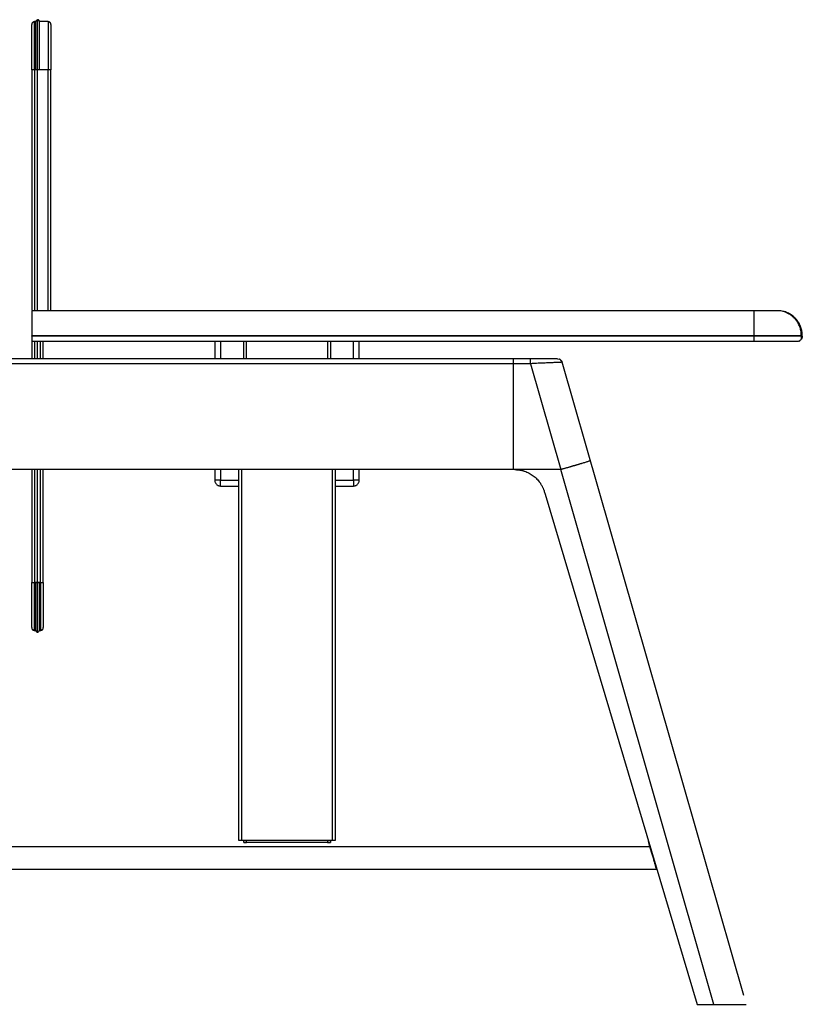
# Model space of a CAD drawing. Header units: millimetres. Extents: x 139 to 9262, y -3920 to 10232.
# Tile 6 of 10: x 952 to 1764, y 2697 to 3719. Entities that reach past the tile are written whole.
import ezdxf

# ---------------------------------------------------------------- set-up
doc = ezdxf.new("R2010")
doc.units = ezdxf.units.MM

msp = doc.modelspace()

# ---------------------------------------------------------------- linework, layer by layer
at = {"color": 7, "linetype": 'Continuous', "lineweight": 25}
for p, q in [((964.5, 3715.6), (964.3, 3715.2)), ((968, 3717.1), (967, 3717.1)), ((968, 3717.1), (968, 3717.1)), ((972, 3717.1), (972, 3717.1)), ((981, 3717.1), (972, 3717.1)), ((964, 3667.1), (964, 3417.5)), ((981, 3667.1), (967, 3667.1)), ((981, 3417.1), (981, 3667.1)), ((984, 3417.1), (984, 3667.1)), ((1714, 3417.1), (964.1, 3417.1)), ((1741.5, 3416.9), (1738, 3417.1)), ((964, 3384.8), (964, 3367.1)), ((964.1, 3390.6), (964.1, 3391.1)), ((1714, 3391.1), (964.1, 3391.1)), ((1714, 3390.6), (964.1, 3390.6)), ((1714, 3385.1), (964.1, 3385.1)), ((976, 3367.1), (976, 3385.1)), ((1154.1, 3385.1), (1154.1, 3367.1)), ((1184.1, 3367.1), (1184.1, 3385.1)), ((1274.1, 3385.1), (1274.1, 3367.1)), ((1304.1, 3367.1), (1304.1, 3385.1)), ((1714, 3390.6), (1714, 3391.1)), ((1760.6, 3385.5), (1761.4, 3386.1)), ((1764, 3390.6), (1764, 3391.1)), ((1481.9, 3367.1), (421.2, 3367.1)), ((1510, 3367.1), (1511.5, 3366.9)), ((1703.2, 2706.3), (1514.8, 3363.5)), ((1481.9, 3362.1), (421.2, 3362.1)), ((1464.1, 3252.1), (1464.1, 3362.1)), ((1481.9, 3362.1), (1513.4, 3252.2)), ((1464.1, 3252.1), (439.1, 3252.1)), ((964, 3252.1), (964, 3135.1)), ((976, 3135.1), (976, 3252.1)), ((1154.1, 3252.1), (1154.1, 3241.1)), ((1179.1, 2867.1), (1179.1, 3252.1)), ((1279.1, 3252.1), (1279.1, 2867.1)), ((1304.1, 3241.1), (1304.1, 3252.1)), ((1465.7, 3252.1), (1464.1, 3252.1)), ((1513.2, 3252.1), (1465.7, 3252.1)), ((1672.3, 2697.1), (1513.2, 3252.1)), ((1160.1, 3235.1), (1179.1, 3235.1)), ((1279.1, 3235.1), (1298.1, 3235.1)), ((1496.2, 3229.3), (1497, 3226.7)), ((1497, 3226.7), (1654.9, 2697.1)), ((967, 3135.1), (973, 3135.1)), ((967, 3085.1), (968.2, 3085.1)), ((972, 3085.1), (973, 3085.1)), ((1276.1, 2867.1), (1182.1, 2867.1)), ((1184.1, 2865.1), (1184.1, 2867.1)), ((1271.1, 2865.1), (1187.1, 2865.1)), ((1274.1, 2867.1), (1274.1, 2865.1)), ((1605.9, 2860.5), (1604.2, 2866.3)), ((297.4, 2861.1), (1605.7, 2861.1)), ((1612.9, 2837.1), (290.2, 2837.1)), ((1654.9, 2697.1), (1672.3, 2697.1))]:
    msp.add_line(p, q, dxfattribs=at)
at = {"color": 8, "linetype": 'Continuous', "lineweight": 25}
for p, q in [((967, 3667.1), (967, 3417.1)), ((970, 3417.1), (970, 3667.1)), ((967, 3385.1), (967, 3367.1)), ((970, 3367.1), (970, 3385.1)), ((973, 3367.1), (973, 3385.1)), ((1160.1, 3385.1), (1160.1, 3367.1)), ((1187.1, 3367.1), (1187.1, 3385.1)), ((1271.1, 3385.1), (1271.1, 3367.1)), ((1298.1, 3367.1), (1298.1, 3385.1)), ((967, 3252.1), (967, 3135.1)), ((970, 3135.1), (970, 3252.1)), ((973, 3135.1), (973, 3252.1)), ((1160.1, 3252.1), (1160.1, 3241.1)), ((1182.1, 2867.1), (1182.1, 3252.1)), ((1276.1, 3252.1), (1276.1, 2867.1)), ((1298.1, 3241.1), (1298.1, 3252.1)), ((1160.1, 3241.1), (1179.1, 3241.1)), ((1279.1, 3241.1), (1298.1, 3241.1)), ((1187.1, 2865.1), (1187.1, 2867.1)), ((1271.1, 2867.1), (1271.1, 2865.1))]:
    msp.add_line(p, q, dxfattribs=at)
at = {"color": 7, "linetype": 'Continuous', "lineweight": 25}
for points, knots in [([(967, 3717.1), (966.7, 3717.1), (966.3, 3717.1), (965.6, 3716.8), (965.2, 3716.6), (964.6, 3716), (964.4, 3715.6), (964.1, 3714.9), (964, 3714.5), (964, 3714.1)], [0, 0, 0, 0, 0.25, 0.25, 0.5, 0.5, 0.75, 0.75, 1, 1, 1, 1]), ([(964, 3667.1), (964, 3673.3), (964, 3679.4), (964, 3690.8), (964, 3701.2), (964, 3708.2), (964, 3712.9), (964, 3714.1), (964, 3714.1)], [0, 0, 0, 0, 0.25, 0.25, 0.5, 0.75, 0.75, 1, 1, 1, 1]), ([(967, 3716.2), (966.8, 3716.3), (966.2, 3716.6), (965.4, 3716.5), (964.7, 3716), (964.4, 3715.5), (964.3, 3715.2)], [0, 0, 0, 0, 0.250826, 0.502607, 0.753117, 1, 1, 1, 1]), ([(967, 3716.1), (967, 3716.3), (967, 3717), (967, 3717.1), (967, 3717.1)], [0, 0, 0, 0, 0.32943, 1, 1, 1, 1]), ([(970, 3718.9), (969.8, 3718.8), (969.3, 3718.7), (968.6, 3718), (968.1, 3717.2), (968.1, 3716.5), (968, 3716.2)], [0, 0, 0, 0, 0.249642, 0.503743, 0.7558945, 1, 1, 1, 1]), ([(968, 3716.2), (968, 3715.8), (968, 3715), (968, 3713.3), (968, 3711.6), (968, 3709.8), (968, 3708.3), (968, 3706.1), (968, 3702.8), (968, 3698), (968, 3692.4), (968, 3687.7), (968, 3683.9), (968, 3680.9), (968, 3677.1), (968, 3672.4), (968, 3669), (968, 3667.1)], [0, 0, 0, 0, 0.078776, 0.148236, 0.208384, 0.259215, 0.300724, 0.332911, 0.420972, 0.518027, 0.61615, 0.711948, 0.749235, 0.793489, 0.850038, 0.918877, 1, 1, 1, 1]), ([(970, 3718.9), (969.8, 3718.8), (969.3, 3718.7), (968.6, 3718), (968.2, 3717.5), (968.2, 3717.1), (968.2, 3717.1)], [0, 0, 0, 0, 0.328665, 0.663148, 0.995051, 1, 1, 1, 1]), ([(972, 3717.1), (972, 3717.4), (972, 3717.6), (971.8, 3718.1), (971.7, 3718.4), (971.3, 3718.8), (971, 3718.9), (970.5, 3719.1), (970.3, 3719.1), (970, 3719.1)], [0, 0, 0, 0, 0.25, 0.25, 0.5, 0.5, 0.75, 0.75, 1, 1, 1, 1]), ([(972, 3716.2), (972, 3716.5), (972, 3717.2), (971.5, 3718), (970.8, 3718.7), (970.3, 3718.8), (970, 3718.9)], [0, 0, 0, 0, 0.2441055, 0.496257, 0.750358, 1, 1, 1, 1]), ([(972, 3667.1), (972, 3669), (972, 3672.4), (972, 3677.1), (972, 3680.9), (972, 3683.9), (972, 3687.7), (972, 3692.4), (972, 3698), (972, 3702.8), (972, 3706.1), (972, 3708.3), (972, 3709.8), (972, 3711.6), (972, 3713.3), (972, 3715), (972, 3715.8), (972, 3716.2)], [0, 0, 0, 0, 0.081123, 0.149962, 0.206511, 0.250765, 0.288052, 0.38385, 0.481973, 0.579028, 0.667089, 0.699276, 0.740785, 0.791616, 0.851764, 0.921224, 1, 1, 1, 1]), ([(981, 3717.1), (981, 3717.1), (981, 3715.8), (981, 3710.8), (981, 3703.4), (981, 3692.3), (981, 3680.2), (981, 3673.7), (981, 3667.1)], [0, 0, 0, 0, 0.25, 0.25, 0.5, 0.75, 0.75, 1, 1, 1, 1]), ([(984, 3714.1), (984, 3714.5), (984, 3714.9), (983.7, 3715.6), (983.5, 3716), (982.9, 3716.6), (982.5, 3716.8), (981.8, 3717.1), (981.4, 3717.1), (981, 3717.1)], [0, 0, 0, 0, 0.25, 0.25, 0.5, 0.5, 0.75, 0.75, 1, 1, 1, 1]), ([(983.8, 3715.2), (983.7, 3715.5), (983.4, 3716), (982.7, 3716.5), (981.9, 3716.6), (981.3, 3716.3), (981, 3716.2)], [0, 0, 0, 0, 0.246883, 0.497393, 0.749174, 1, 1, 1, 1]), ([(984, 3714.1), (984, 3714.1), (984, 3712.9), (984, 3708.2), (984, 3701.2), (984, 3690.8), (984, 3679.4), (984, 3673.3), (984, 3667.1)], [0, 0, 0, 0, 0.25, 0.25, 0.5, 0.75, 0.75, 1, 1, 1, 1]), ([(967, 3667.1), (966.7, 3667.1), (966.3, 3667.1), (965.6, 3667.1), (965.2, 3667.1), (964.6, 3667.1), (964.4, 3667.1), (964.1, 3667.1), (964, 3667.1), (964, 3667.1)], [0, 0, 0, 0, 0.25, 0.25, 0.5, 0.5, 0.75, 0.75, 1, 1, 1, 1]), ([(984, 3667.1), (984, 3667.1), (984, 3667.1), (983.7, 3667.1), (983.5, 3667.1), (982.9, 3667.1), (982.5, 3667.1), (981.8, 3667.1), (981.4, 3667.1), (981, 3667.1)], [0, 0, 0, 0, 0.25, 0.25, 0.5, 0.5, 0.75, 0.75, 1, 1, 1, 1]), ([(964.1, 3417.1), (964.1, 3417.1), (964.1, 3417), (964.1, 3416.4), (964.1, 3416), (964.1, 3414.7), (964.1, 3413.9), (964.1, 3411.9), (964.1, 3410.8), (964.1, 3408.3), (964.1, 3406.9), (964.1, 3403.9), (964.1, 3402.3), (964.1, 3399.1), (964.1, 3397.5), (964.1, 3394.3), (964.1, 3392.7), (964.1, 3391.1)], [0, 0, 0, 0, 0.125, 0.125, 0.25, 0.25, 0.375, 0.375, 0.5, 0.5, 0.625, 0.625, 0.75, 0.75, 0.875, 0.875, 1, 1, 1, 1]), ([(1714, 3391.1), (1714, 3392.7), (1714, 3394.3), (1714, 3397.5), (1714, 3399.1), (1714, 3402.3), (1714, 3403.9), (1714, 3406.9), (1714, 3408.3), (1714, 3410.8), (1714, 3411.9), (1714, 3413.9), (1714, 3414.7), (1714, 3416), (1714, 3416.4), (1714, 3417), (1714, 3417.1), (1714, 3417.1)], [0, 0, 0, 0, 0.125, 0.125, 0.25, 0.25, 0.375, 0.375, 0.5, 0.5, 0.625, 0.625, 0.75, 0.75, 0.875, 0.875, 1, 1, 1, 1]), ([(1738, 3417.1), (1738.1, 3417.1), (1737.4, 3417.1), (1735, 3417.1), (1731.5, 3417.1), (1726.1, 3417.1), (1720.3, 3417.1), (1717.2, 3417.1), (1714, 3417.1)], [0, 0, 0, 0, 0.25, 0.25, 0.5, 0.75, 0.75, 1, 1, 1, 1]), ([(1763.1, 3391.1), (1763, 3392.6), (1762.9, 3395.4), (1761.8, 3399.5), (1760.3, 3403.1), (1758.4, 3406.3), (1756.4, 3408.8), (1754.3, 3410.8), (1752.4, 3412.4), (1750.6, 3413.5), (1749.1, 3414.3), (1747.4, 3415.2), (1745.3, 3416), (1742.9, 3416.7), (1741.3, 3416.9), (1740.4, 3417)], [0, 0, 0, 0, 0.1071743, 0.2110032, 0.3092408, 0.4000386, 0.4820427, 0.5543936, 0.616653, 0.6686969, 0.7106027, 0.7441142, 0.8150044, 0.900138, 1, 1, 1, 1]), ([(1764, 3391.1), (1764, 3392.6), (1763.8, 3395.5), (1762.7, 3399.8), (1760.8, 3404.1), (1758.1, 3408), (1754.6, 3411.4), (1750.7, 3414), (1747.1, 3415.7), (1744.7, 3416.2), (1743.8, 3416.4)], [0, 0, 0, 0, 0.121479, 0.249658, 0.383071, 0.5198, 0.657615, 0.79177, 0.922617, 1, 1, 1, 1]), ([(964.1, 3390.6), (964.1, 3390), (964.1, 3389.3), (964.1, 3388.3), (964.1, 3387.9), (964.1, 3387.3), (964.1, 3387), (964.1, 3386.5), (964.1, 3386.2), (964.1, 3385.8), (964.1, 3385.7), (964.1, 3385.3), (964.1, 3385.1), (964.1, 3385.1)], [0, 0, 0, 0, 0.25, 0.25, 0.375, 0.375, 0.5, 0.5, 0.625, 0.625, 0.75, 0.75, 1, 1, 1, 1]), ([(1274.1, 3385.1), (1274.1, 3385.1), (1274, 3385.1), (1273.7, 3385.1), (1273.5, 3385.1), (1272.9, 3385.1), (1272.5, 3385.1), (1271.8, 3385.1), (1271.4, 3385.1), (1271.1, 3385.1)], [0, 0, 0, 0, 0.25, 0.25, 0.5, 0.5, 0.75, 0.75, 1, 1, 1, 1]), ([(1764, 3390.6), (1764.1, 3390.6), (1762.8, 3390.6), (1757.7, 3390.6), (1750.3, 3390.6), (1739.2, 3390.6), (1727.1, 3390.6), (1720.6, 3390.6), (1714, 3390.6)], [0, 0, 0, 0, 0.25, 0.25, 0.5, 0.75, 0.75, 1, 1, 1, 1]), ([(1714, 3385.1), (1714, 3385.1), (1714, 3385.3), (1714, 3385.7), (1714, 3385.8), (1714, 3386.2), (1714, 3386.5), (1714, 3387), (1714, 3387.3), (1714, 3387.9), (1714, 3388.3), (1714, 3389.3), (1714, 3390), (1714, 3390.6)], [0, 0, 0, 0, 0.25, 0.25, 0.375, 0.375, 0.5, 0.5, 0.625, 0.625, 0.75, 0.75, 1, 1, 1, 1]), ([(1758.5, 3385.1), (1758.6, 3385.1), (1757.4, 3385.1), (1752.9, 3385.1), (1746.3, 3385.1), (1736.5, 3385.1), (1725.7, 3385.1), (1719.9, 3385.1), (1714, 3385.1)], [0, 0, 0, 0, 0.25, 0.25, 0.5, 0.75, 0.75, 1, 1, 1, 1]), ([(1764, 3390.6), (1764, 3390), (1763.9, 3389.3), (1763.5, 3388.3), (1763.4, 3387.9), (1762.9, 3387.3), (1762.7, 3387), (1762.2, 3386.5), (1761.9, 3386.2), (1761.2, 3385.8), (1760.9, 3385.7), (1759.9, 3385.3), (1759.2, 3385.1), (1758.5, 3385.1)], [0, 0, 0, 0, 0.25, 0.25, 0.375, 0.375, 0.5, 0.5, 0.625, 0.625, 0.75, 0.75, 1, 1, 1, 1]), ([(1760.6, 3385.5), (1761.1, 3385.8), (1762.1, 3386.3), (1763, 3387.6), (1763.4, 3389.1), (1763.2, 3390.1), (1763.1, 3390.6)], [0, 0, 0, 0, 0.246326, 0.498425, 0.751163, 1, 1, 1, 1]), ([(1764, 3391.1), (1764, 3391.1), (1763.9, 3391.1), (1763.3, 3391.1), (1763, 3391.1)], [0, 0, 0, 0, 0.614041, 1, 1, 1, 1]), ([(1464.1, 3362.1), (1464.1, 3362.7), (1464.1, 3363.4), (1464.1, 3364.3), (1464.1, 3364.6), (1464.1, 3365.2), (1464.1, 3365.4), (1464.1, 3365.9), (1464.1, 3366.1), (1464.1, 3366.5), (1464.1, 3366.7), (1464.1, 3367), (1464.1, 3367.1), (1464.1, 3367.1)], [0, 0, 0, 0, 0.25, 0.25, 0.375, 0.375, 0.5, 0.5, 0.625, 0.625, 0.75, 0.75, 1, 1, 1, 1]), ([(1464.1, 3362.1), (1464.1, 3362.7), (1464.1, 3363.4), (1464.1, 3364.3), (1464.1, 3364.6), (1464.1, 3365.2), (1464.1, 3365.4), (1464.1, 3365.9), (1464.1, 3366.1), (1464.1, 3366.5), (1464.1, 3366.7), (1464.1, 3367), (1464.1, 3367.1), (1464.1, 3367.1)], [0, 0, 0, 0, 0.25, 0.25, 0.375, 0.375, 0.5, 0.5, 0.625, 0.625, 0.75, 0.75, 1, 1, 1, 1]), ([(1481.9, 3362.1), (1481.9, 3362.7), (1481.9, 3363.4), (1481.9, 3364.3), (1481.9, 3364.6), (1481.9, 3365.2), (1481.9, 3365.4), (1481.9, 3365.9), (1481.9, 3366.1), (1481.9, 3366.5), (1481.9, 3366.7), (1481.9, 3367), (1481.9, 3367.1), (1481.9, 3367.1)], [0, 0, 0, 0, 0.25, 0.25, 0.375, 0.375, 0.5, 0.5, 0.625, 0.625, 0.75, 0.75, 1, 1, 1, 1]), ([(1510, 3367.1), (1510, 3367.1), (1509.2, 3367.1), (1506.3, 3367.1), (1504.2, 3367.1), (1498.9, 3367.1), (1495.8, 3367.1), (1489.1, 3367.1), (1485.5, 3367.1), (1481.9, 3367.1)], [0, 0, 0, 0, 0.25, 0.25, 0.5, 0.5, 0.75, 0.75, 1, 1, 1, 1]), ([(1514.1, 3363.5), (1514.1, 3363.9), (1514, 3364.6), (1513.5, 3365.6), (1512.6, 3366.4), (1511.9, 3366.7), (1511.5, 3366.9)], [0, 0, 0, 0, 0.2523, 0.505593, 0.756101, 1, 1, 1, 1]), ([(1512.8, 3366.2), (1513, 3366.1), (1513.6, 3365.8), (1514.3, 3364.8), (1514.6, 3363.9), (1514.8, 3363.5)], [0, 0, 0, 0, 0.1637998, 0.5928211, 1, 1, 1, 1]), ([(1514.8, 3363.5), (1514.8, 3363.5), (1514.8, 3363.5), (1514.1, 3363.5), (1514.1, 3363.5)], [0, 0, 0, 0, 0.998911, 1, 1, 1, 1]), ([(1544.1, 3261.3), (1544.1, 3261.3), (1544.1, 3261.3), (1544, 3261.3), (1543.8, 3261.2), (1543.2, 3261), (1542, 3260.6), (1540.4, 3260.1), (1538.7, 3259.6), (1537, 3259.1), (1535.5, 3258.6), (1534.3, 3258.3), (1533.4, 3258), (1532.4, 3257.7), (1531.5, 3257.4), (1530.5, 3257.1), (1529.5, 3256.8), (1528.4, 3256.5), (1527.4, 3256.2), (1526.3, 3255.9), (1525.3, 3255.6), (1524.2, 3255.3), (1523.1, 3255), (1522, 3254.7), (1520.9, 3254.3), (1519.8, 3254), (1518.7, 3253.7), (1517.7, 3253.4), (1516.6, 3253.1), (1515.5, 3252.8), (1514.5, 3252.5), (1513.8, 3252.3), (1513.4, 3252.2)], [0, 0, 0, 0, 0.0100251, 0.0388562, 0.0874578, 0.1572719, 0.2499091, 0.3203775, 0.3858726, 0.4458403, 0.4998975, 0.5250138, 0.5501106, 0.5751683, 0.6001678, 0.62509, 0.6499163, 0.6746285, 0.699209, 0.7236407, 0.747907, 0.7719923, 0.7958815, 0.8195604, 0.8430157, 0.8662348, 0.889206, 0.9119187, 0.934363, 0.9565298, 0.9784112, 1, 1, 1, 1]), ([(1465.7, 3252.1), (1465.9, 3252.1), (1466.3, 3252.1), (1466.8, 3252.1), (1467.4, 3252.1), (1468, 3252), (1468.5, 3252), (1469.1, 3251.9), (1469.7, 3251.9), (1470.2, 3251.8), (1470.8, 3251.7), (1471.3, 3251.6), (1471.9, 3251.5), (1472.5, 3251.4), (1473, 3251.3), (1473.6, 3251.1), (1474.1, 3251), (1474.6, 3250.8), (1475.2, 3250.6), (1476.4, 3250.3), (1478.1, 3249.6), (1480.4, 3248.5), (1482.7, 3247.2), (1484.8, 3245.8), (1486.7, 3244.2), (1488.6, 3242.4), (1490.3, 3240.5), (1491.5, 3238.8), (1492.4, 3237.5), (1493, 3236.5), (1493.6, 3235.5), (1494.1, 3234.5), (1494.6, 3233.5), (1495.1, 3232.5), (1495.5, 3231.4), (1495.9, 3230.4), (1496.1, 3229.6), (1496.2, 3229.3)], [0, 0, 0, 0, 0.013992, 0.027949, 0.041875, 0.055775, 0.069653, 0.083513, 0.09736, 0.111198, 0.125031, 0.138864, 0.152701, 0.166548, 0.180407, 0.194283, 0.208182, 0.222107, 0.236062, 0.250052, 0.312746, 0.375039, 0.437331, 0.500024, 0.562707, 0.624994, 0.687287, 0.749987, 0.777927, 0.805746, 0.833477, 0.861156, 0.888818, 0.916498, 0.944232, 0.972054, 1, 1, 1, 1]), ([(1513.4, 3252.2), (1513.4, 3252.2), (1513.4, 3252.2), (1513.3, 3252.2), (1513.3, 3252.1), (1513.3, 3252.1), (1513.2, 3252.1), (1513.2, 3252.1), (1513.2, 3252.1), (1513.2, 3252.1), (1513.2, 3252.1)], [0, 0, 0, 0, 0.2498766, 0.5012593, 0.7017791, 0.7769807, 0.8523301, 0.9275247, 0.981375, 1, 1, 1, 1]), ([(1154.1, 3241.1), (1154.1, 3240.8), (1154.1, 3240.4), (1154.2, 3239.7), (1154.3, 3239.3), (1154.6, 3238.6), (1154.8, 3238.2), (1155.3, 3237.5), (1155.5, 3237.2), (1156.1, 3236.6), (1156.4, 3236.3), (1157.1, 3235.9), (1157.5, 3235.7), (1158.2, 3235.4), (1158.6, 3235.3), (1159.3, 3235.2), (1159.7, 3235.1), (1160.1, 3235.1)], [0, 0, 0, 0, 0.125, 0.125, 0.25, 0.25, 0.375, 0.375, 0.5, 0.5, 0.625, 0.625, 0.75, 0.75, 0.875, 0.875, 1, 1, 1, 1]), ([(1160.1, 3241.1), (1159.7, 3241.1), (1159.3, 3241.1), (1158.6, 3241.1), (1158.2, 3241.1), (1157.5, 3241.1), (1157.1, 3241.1), (1156.4, 3241.1), (1156.1, 3241.1), (1155.5, 3241.1), (1155.3, 3241.1), (1154.8, 3241.1), (1154.6, 3241.1), (1154.3, 3241.1), (1154.2, 3241.1), (1154.1, 3241.1), (1154.1, 3241.1), (1154.1, 3241.1)], [0, 0, 0, 0, 0.125, 0.125, 0.25, 0.25, 0.375, 0.375, 0.5, 0.5, 0.625, 0.625, 0.75, 0.75, 0.875, 0.875, 1, 1, 1, 1]), ([(1160.1, 3235.1), (1160.1, 3235.1), (1160.1, 3235.2), (1160.1, 3235.3), (1160.1, 3235.4), (1160.1, 3235.7), (1160.1, 3235.9), (1160.1, 3236.3), (1160.1, 3236.6), (1160.1, 3237.2), (1160.1, 3237.5), (1160.1, 3238.2), (1160.1, 3238.6), (1160.1, 3239.3), (1160.1, 3239.7), (1160.1, 3240.4), (1160.1, 3240.8), (1160.1, 3241.1)], [0, 0, 0, 0, 0.125, 0.125, 0.25, 0.25, 0.375, 0.375, 0.5, 0.5, 0.625, 0.625, 0.75, 0.75, 0.875, 0.875, 1, 1, 1, 1]), ([(1304.1, 3241.1), (1304.1, 3241.1), (1304, 3241.1), (1303.9, 3241.1), (1303.8, 3241.1), (1303.5, 3241.1), (1303.3, 3241.1), (1302.9, 3241.1), (1302.6, 3241.1), (1302, 3241.1), (1301.7, 3241.1), (1301, 3241.1), (1300.6, 3241.1), (1299.9, 3241.1), (1299.5, 3241.1), (1298.8, 3241.1), (1298.4, 3241.1), (1298.1, 3241.1)], [0, 0, 0, 0, 0.125, 0.125, 0.25, 0.25, 0.375, 0.375, 0.5, 0.5, 0.625, 0.625, 0.75, 0.75, 0.875, 0.875, 1, 1, 1, 1]), ([(1298.1, 3235.1), (1298.4, 3235.1), (1298.8, 3235.2), (1299.5, 3235.3), (1299.9, 3235.4), (1300.6, 3235.7), (1301, 3235.9), (1301.7, 3236.3), (1302, 3236.6), (1302.6, 3237.2), (1302.9, 3237.5), (1303.3, 3238.2), (1303.5, 3238.6), (1303.8, 3239.3), (1303.9, 3239.7), (1304, 3240.4), (1304.1, 3240.8), (1304.1, 3241.1)], [0, 0, 0, 0, 0.125, 0.125, 0.25, 0.25, 0.375, 0.375, 0.5, 0.5, 0.625, 0.625, 0.75, 0.75, 0.875, 0.875, 1, 1, 1, 1]), ([(1298.1, 3241.1), (1298.1, 3240.8), (1298.1, 3240.4), (1298.1, 3239.7), (1298.1, 3239.3), (1298.1, 3238.6), (1298.1, 3238.2), (1298.1, 3237.5), (1298.1, 3237.2), (1298.1, 3236.6), (1298.1, 3236.3), (1298.1, 3235.9), (1298.1, 3235.7), (1298.1, 3235.4), (1298.1, 3235.3), (1298.1, 3235.2), (1298.1, 3235.1), (1298.1, 3235.1)], [0, 0, 0, 0, 0.125, 0.125, 0.25, 0.25, 0.375, 0.375, 0.5, 0.5, 0.625, 0.625, 0.75, 0.75, 0.875, 0.875, 1, 1, 1, 1]), ([(964, 3135.1), (964, 3135.1), (964.1, 3135.1), (964.4, 3135.1), (964.6, 3135.1), (965.2, 3135.1), (965.6, 3135.1), (966.3, 3135.1), (966.7, 3135.1), (967, 3135.1)], [0, 0, 0, 0, 0.25, 0.25, 0.5, 0.5, 0.75, 0.75, 1, 1, 1, 1]), ([(964, 3088.1), (964, 3088.1), (964, 3089.4), (964, 3094.1), (964, 3101), (964, 3111.5), (964, 3122.8), (964, 3129), (964, 3135.1)], [0, 0, 0, 0, 0.25, 0.25, 0.5, 0.75, 0.75, 1, 1, 1, 1]), ([(967, 3085.1), (967, 3085.1), (967, 3086.4), (967, 3091.5), (967, 3098.9), (967, 3110), (967, 3122.1), (967, 3128.6), (967, 3135.1)], [0, 0, 0, 0, 0.25, 0.25, 0.5, 0.75, 0.75, 1, 1, 1, 1]), ([(968, 3135.1), (968, 3133.3), (968, 3129.8), (968, 3125.2), (968, 3121.4), (968, 3118.4), (968, 3114.6), (968, 3109.9), (968, 3104.3), (968, 3099.5), (968, 3096.2), (968, 3094), (968, 3092.4), (968, 3090.7), (968, 3089), (968, 3087.3), (968, 3086.5), (968, 3086.1)], [0, 0, 0, 0, 0.081123, 0.149962, 0.206511, 0.250765, 0.288051, 0.383851, 0.481976, 0.57903, 0.667092, 0.699278, 0.740786, 0.791615, 0.851763, 0.921224, 1, 1, 1, 1]), ([(972, 3086.1), (972, 3086.5), (972, 3087.3), (972, 3089), (972, 3090.7), (972, 3092.4), (972, 3094), (972, 3096.2), (972, 3099.5), (972, 3104.3), (972, 3109.9), (972, 3114.6), (972, 3118.4), (972, 3121.4), (972, 3125.2), (972, 3129.8), (972, 3133.3), (972, 3135.1)], [0, 0, 0, 0, 0.078776, 0.148237, 0.208385, 0.259214, 0.300722, 0.332908, 0.42097, 0.518024, 0.616149, 0.711949, 0.749235, 0.793489, 0.850038, 0.918877, 1, 1, 1, 1]), ([(973, 3135.1), (973.4, 3135.1), (973.8, 3135.1), (974.5, 3135.1), (974.9, 3135.1), (975.5, 3135.1), (975.7, 3135.1), (976, 3135.1), (976, 3135.1), (976, 3135.1)], [0, 0, 0, 0, 0.25, 0.25, 0.5, 0.5, 0.75, 0.75, 1, 1, 1, 1]), ([(976, 3135.1), (976, 3129), (976, 3122.8), (976, 3111.5), (976, 3101), (976, 3094.1), (976, 3089.4), (976, 3088.1), (976, 3088.1)], [0, 0, 0, 0, 0.25, 0.25, 0.5, 0.75, 0.75, 1, 1, 1, 1]), ([(964, 3088.1), (964, 3087.8), (964.1, 3087.4), (964.4, 3086.7), (964.6, 3086.3), (965.2, 3085.7), (965.6, 3085.5), (966.3, 3085.2), (966.7, 3085.1), (967, 3085.1)], [0, 0, 0, 0, 0.25, 0.25, 0.5, 0.5, 0.75, 0.75, 1, 1, 1, 1]), ([(964.3, 3087), (964.4, 3086.8), (964.7, 3086.3), (965.4, 3085.8), (966.2, 3085.7), (966.8, 3086), (967, 3086.1)], [0, 0, 0, 0, 0.246883, 0.497393, 0.749174, 1, 1, 1, 1]), ([(964.3, 3087), (964.4, 3086.8), (964.5, 3086.4), (964.8, 3086.3), (964.8, 3086.2)], [0, 0, 0, 0, 0.866068, 1, 1, 1, 1]), ([(973, 3085.1), (973.4, 3085.1), (973.8, 3085.2), (974.5, 3085.5), (974.9, 3085.7), (975.5, 3086.3), (975.7, 3086.7), (976, 3087.4), (976, 3087.8), (976, 3088.1)], [0, 0, 0, 0, 0.25, 0.25, 0.5, 0.5, 0.75, 0.75, 1, 1, 1, 1]), ([(973, 3086.1), (973.3, 3086), (973.9, 3085.7), (974.7, 3085.8), (975.4, 3086.3), (975.7, 3086.8), (975.8, 3087)], [0, 0, 0, 0, 0.250826, 0.502607, 0.753117, 1, 1, 1, 1]), ([(968, 3086.1), (968.1, 3085.8), (968.1, 3085.1), (968.6, 3084.2), (969.3, 3083.6), (969.8, 3083.5), (970, 3083.4)], [0, 0, 0, 0, 0.244109, 0.496239, 0.75033, 1, 1, 1, 1]), ([(970, 3083.4), (970.3, 3083.5), (970.8, 3083.6), (971.5, 3084.2), (972, 3085.1), (972, 3085.8), (972, 3086.1)], [0, 0, 0, 0, 0.24967, 0.503761, 0.755891, 1, 1, 1, 1]), ([(973, 3086.2), (973, 3086), (973, 3085.3), (973, 3085.2), (973, 3085.1)], [0, 0, 0, 0, 0.32943, 1, 1, 1, 1]), ([(1182.1, 2867.1), (1181.7, 2867.1), (1181.3, 2867.1), (1180.6, 2867.1), (1180.2, 2867.1), (1179.6, 2867.1), (1179.4, 2867.1), (1179.1, 2867.1), (1179.1, 2867.1), (1179.1, 2867.1)], [0, 0, 0, 0, 0.25, 0.25, 0.5, 0.5, 0.75, 0.75, 1, 1, 1, 1]), ([(1187.1, 2865.1), (1186.7, 2865.1), (1186.3, 2865.1), (1185.6, 2865.1), (1185.2, 2865.1), (1184.6, 2865.1), (1184.4, 2865.1), (1184.1, 2865.1), (1184.1, 2865.1), (1184.1, 2865.1)], [0, 0, 0, 0, 0.25, 0.25, 0.5, 0.5, 0.75, 0.75, 1, 1, 1, 1]), ([(1184.1, 2865.1), (1184.1, 2865.1), (1184.1, 2865.1), (1184.4, 2865.1), (1184.6, 2865.1), (1185.2, 2865.1), (1185.6, 2865.1), (1186.3, 2865.1), (1186.7, 2865.1), (1187.1, 2865.1)], [0, 0, 0, 0, 0.25, 0.25, 0.5, 0.5, 0.75, 0.75, 1, 1, 1, 1]), ([(1274.1, 2865.1), (1274.1, 2865.1), (1274, 2865.1), (1273.7, 2865.1), (1273.5, 2865.1), (1272.9, 2865.1), (1272.5, 2865.1), (1271.8, 2865.1), (1271.4, 2865.1), (1271.1, 2865.1)], [0, 0, 0, 0, 0.25, 0.25, 0.5, 0.5, 0.75, 0.75, 1, 1, 1, 1]), ([(1271.1, 2865.1), (1271.4, 2865.1), (1271.8, 2865.1), (1272.5, 2865.1), (1272.9, 2865.1), (1273.5, 2865.1), (1273.7, 2865.1), (1274, 2865.1), (1274.1, 2865.1), (1274.1, 2865.1)], [0, 0, 0, 0, 0.25, 0.25, 0.5, 0.5, 0.75, 0.75, 1, 1, 1, 1]), ([(1279.1, 2867.1), (1279.1, 2867.1), (1279, 2867.1), (1278.7, 2867.1), (1278.5, 2867.1), (1277.9, 2867.1), (1277.5, 2867.1), (1276.8, 2867.1), (1276.4, 2867.1), (1276.1, 2867.1)], [0, 0, 0, 0, 0.25, 0.25, 0.5, 0.5, 0.75, 0.75, 1, 1, 1, 1]), ([(1612.9, 2837), (1612.9, 2837), (1612.9, 2837.1), (1612.7, 2837.6), (1612.6, 2838), (1612.3, 2839.2), (1612, 2839.9), (1611.5, 2841.7), (1611.2, 2842.7), (1610.5, 2845), (1610.2, 2846.3), (1609.3, 2849), (1608.9, 2850.4), (1608.1, 2853.3), (1607.6, 2854.8), (1606.7, 2857.7), (1606.3, 2859.1), (1605.9, 2860.5)], [0, 0, 0, 0, 0.125, 0.125, 0.25, 0.25, 0.375, 0.375, 0.5, 0.5, 0.625, 0.625, 0.75, 0.75, 0.875, 0.875, 1, 1, 1, 1]), ([(1672.3, 2697.1), (1672.5, 2697.1), (1672.9, 2697.1), (1673.5, 2697.1), (1674.1, 2697.1), (1674.7, 2697.1), (1675.3, 2697.1), (1675.9, 2697.1), (1676.6, 2697.1), (1677.3, 2697.1), (1678, 2697.1), (1679.5, 2697.1), (1681.8, 2697.1), (1684.6, 2697.1), (1687, 2697.1), (1689.1, 2697.1), (1691, 2697.1), (1692.7, 2697.1), (1694.2, 2697.1), (1696, 2697.1), (1698, 2697.1), (1700, 2697.1), (1701.7, 2697.1), (1702.8, 2697.1), (1703.5, 2697.1), (1703.9, 2697.1), (1704.3, 2697.1), (1704.6, 2697.1), (1704.9, 2697.1), (1705.1, 2697.1), (1705.3, 2697.1), (1705.5, 2697.1), (1705.7, 2697.1), (1705.8, 2697.1), (1705.8, 2697.1), (1705.8, 2697.1), (1705.8, 2697.1)], [0, 0, 0, 0, 0.01078, 0.02193, 0.033455, 0.045359, 0.057649, 0.070327, 0.083399, 0.09687, 0.110742, 0.125021, 0.1868, 0.250004, 0.297056, 0.342145, 0.385108, 0.425811, 0.464144, 0.500025, 0.566318, 0.630225, 0.691505, 0.749978, 0.771377, 0.792708, 0.81396, 0.835123, 0.856186, 0.877138, 0.897969, 0.918671, 0.939233, 0.959648, 0.979906, 1, 1, 1, 1])]:
    msp.add_open_spline(points, degree=3, knots=knots, dxfattribs=at)
at = {"color": 8, "linetype": 'Continuous', "lineweight": 25}
for points, knots in [([(967, 3667.1), (967, 3669.3), (967, 3673.7), (967, 3680.1), (967, 3686.3), (967, 3692.2), (967, 3697.7), (967, 3702.6), (967, 3706.9), (967, 3710.6), (967, 3713.4), (967, 3715.3), (967, 3715.9), (967, 3716.1)], [0, 0, 0, 0, 0.095155, 0.1903187, 0.2854724, 0.3806317, 0.4758, 0.5709509, 0.6661017, 0.76127, 0.8564294, 0.951583, 1, 1, 1, 1]), ([(970, 3667.1), (970, 3669.7), (970, 3674.8), (970, 3682.2), (970, 3689.4), (970, 3696), (970, 3702.1), (970, 3707.3), (970, 3711.5), (970, 3714.9), (970, 3717.3), (970, 3718.6), (970, 3718.7), (970, 3718.8)], [0, 0, 0, 0, 0.099629, 0.199258, 0.298885, 0.398515, 0.498144, 0.59777, 0.691717, 0.785665, 0.879608, 0.973554, 1, 1, 1, 1]), ([(970, 3667.1), (969.8, 3667.1), (969.6, 3667.1), (969.1, 3667.1), (968.8, 3667.1), (968.4, 3667.1), (968.3, 3667.1), (968.1, 3667.1), (968, 3667.1), (968, 3667.1)], [0, 0, 0, 0, 0.25, 0.25, 0.5, 0.5, 0.75, 0.75, 1, 1, 1, 1]), ([(972, 3667.1), (972, 3667.1), (972, 3667.1), (971.8, 3667.1), (971.7, 3667.1), (971.3, 3667.1), (971, 3667.1), (970.5, 3667.1), (970.3, 3667.1), (970, 3667.1)], [0, 0, 0, 0, 0.25, 0.25, 0.5, 0.5, 0.75, 0.75, 1, 1, 1, 1]), ([(1763, 3391.1), (1762.9, 3391.1), (1762.4, 3391.1), (1760.8, 3391.1), (1758.5, 3391.1), (1756, 3391.1), (1752.9, 3391.1), (1749.5, 3391.1), (1745.6, 3391.1), (1741.5, 3391.1), (1737.1, 3391.1), (1732, 3391.1), (1726.4, 3391.1), (1720.2, 3391.1), (1716.1, 3391.1), (1714, 3391.1)], [0, 0, 0, 0, 0.036412, 0.131292, 0.204241, 0.278341, 0.353229, 0.428518, 0.503807, 0.578696, 0.652796, 0.725744, 0.820624, 0.912214, 1, 1, 1, 1]), ([(1514.1, 3363.5), (1513.6, 3363.5), (1512.4, 3363.4), (1509.2, 3363.3), (1505.1, 3363.1), (1500, 3362.9), (1494.3, 3362.7), (1488.2, 3362.4), (1484, 3362.2), (1481.9, 3362.1)], [0, 0, 0, 0, 0.143483, 0.286874, 0.430011, 0.572808, 0.71539, 0.857739, 1, 1, 1, 1]), ([(970, 3135.1), (969.8, 3135.1), (969.6, 3135.1), (969.1, 3135.1), (968.8, 3135.1), (968.4, 3135.1), (968.3, 3135.1), (968.1, 3135.1), (968, 3135.1), (968, 3135.1)], [0, 0, 0, 0, 0.25, 0.25, 0.5, 0.5, 0.75, 0.75, 1, 1, 1, 1]), ([(970, 3083.5), (970, 3083.6), (970, 3083.8), (970, 3085.2), (970, 3087.9), (970, 3091.7), (970, 3096.4), (970, 3101.8), (970, 3107.7), (970, 3114.1), (970, 3120.9), (970, 3128), (970, 3132.7), (970, 3135.1)], [0, 0, 0, 0, 0.032211, 0.131832, 0.231451, 0.331072, 0.430693, 0.530311, 0.62425, 0.718191, 0.812126, 0.906064, 1, 1, 1, 1]), ([(972, 3135.1), (972, 3135.1), (972, 3135.1), (971.8, 3135.1), (971.7, 3135.1), (971.3, 3135.1), (971, 3135.1), (970.5, 3135.1), (970.3, 3135.1), (970, 3135.1)], [0, 0, 0, 0, 0.25, 0.25, 0.5, 0.5, 0.75, 0.75, 1, 1, 1, 1]), ([(973, 3135.1), (973, 3133), (973, 3128.6), (973, 3122.2), (973, 3116), (973, 3110.1), (973, 3104.6), (973, 3099.7), (973, 3095.4), (973, 3091.7), (973, 3088.8), (973, 3087), (973, 3086.4), (973, 3086.2)], [0, 0, 0, 0, 0.095155, 0.190319, 0.285472, 0.380632, 0.4758, 0.570951, 0.666102, 0.76127, 0.856429, 0.951583, 1, 1, 1, 1])]:
    msp.add_open_spline(points, degree=3, knots=knots, dxfattribs=at)
at = {"color": 7, "linetype": 'Continuous', "lineweight": 25}
msp.add_open_spline([(1705.8, 2697.1), (1705.9, 2697.1), (1705.9, 2697.1), (1705.9, 2697.1)], degree=3, dxfattribs=at)
msp.add_open_spline([(1705.8, 2697.1), (1705.9, 2697.1), (1705.9, 2697.1), (1705.9, 2697.1)], degree=3, dxfattribs=at)

doc.saveas('drawing.dxf')
